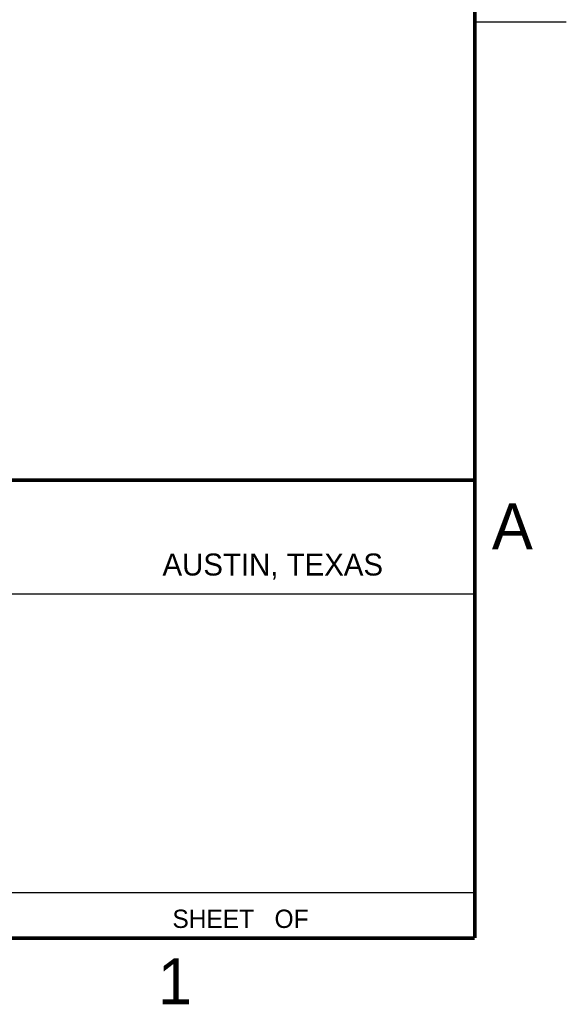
# Model space of a CAD drawing. Header units: inches. Extents: x 0 to 34, y 0 to 22.
# Tile 26 of 28: x 31 to 34, y 0.1 to 5.5. Entities that reach past the tile are written whole.
import ezdxf

# ---------------------------------------------------------------- set-up
doc = ezdxf.new("R2010")
doc.units = ezdxf.units.IN
doc.header["$LTSCALE"] = 1.87
doc.header["$MEASUREMENT"] = 0
doc.layers.get('0').update_dxf_attribs({"linetype": 'CONTINUOUS'})
doc.styles.add('TEXTSTYLE_2', font='txt')

msp = doc.modelspace()

# ---------------------------------------------------------------- linework, layer by layer
at = {"color": 2, "linetype": 'CONTINUOUS'}
for p, q in [((33.5, 5.5), (34, 5.5)), ((28.7231, 2.38), (33.5, 2.38)), ((28.38, 0.75), (33.5, 0.75))]:
    msp.add_line(p, q, dxfattribs=at)
at = {"color": 7, "linetype": 'CONTINUOUS', "const_width": 0.02}
for points in [[(33.5, 0.5), (33.5, 21.5)], [(25.58, 3), (33.5, 3)], [(0.5, 0.5), (33.5, 0.5)]]:
    msp.add_lwpolyline(points, dxfattribs=at)

# ---------------------------------------------------------------- texts
at = {"color": 2, "linetype": 'CONTINUOUS', "attachment_point": 1, "line_spacing_factor": 0.9, "style": 'TEXTSTYLE_2'}
for s, insert, char_height, width in [('A', (33.5939, 2.8728), 0.25, 0.25), ('AUSTIN, TEXAS', (31.7957, 2.599), 0.12, 1.56), ('SHEET   OF', (31.8499, 0.6557), 0.1, 1), ('1', (31.7706, 0.389), 0.25, 0.25)]:
    msp.add_mtext(s, dxfattribs=dict(at, insert=insert, char_height=char_height, width=width))

doc.saveas('drawing.dxf')
